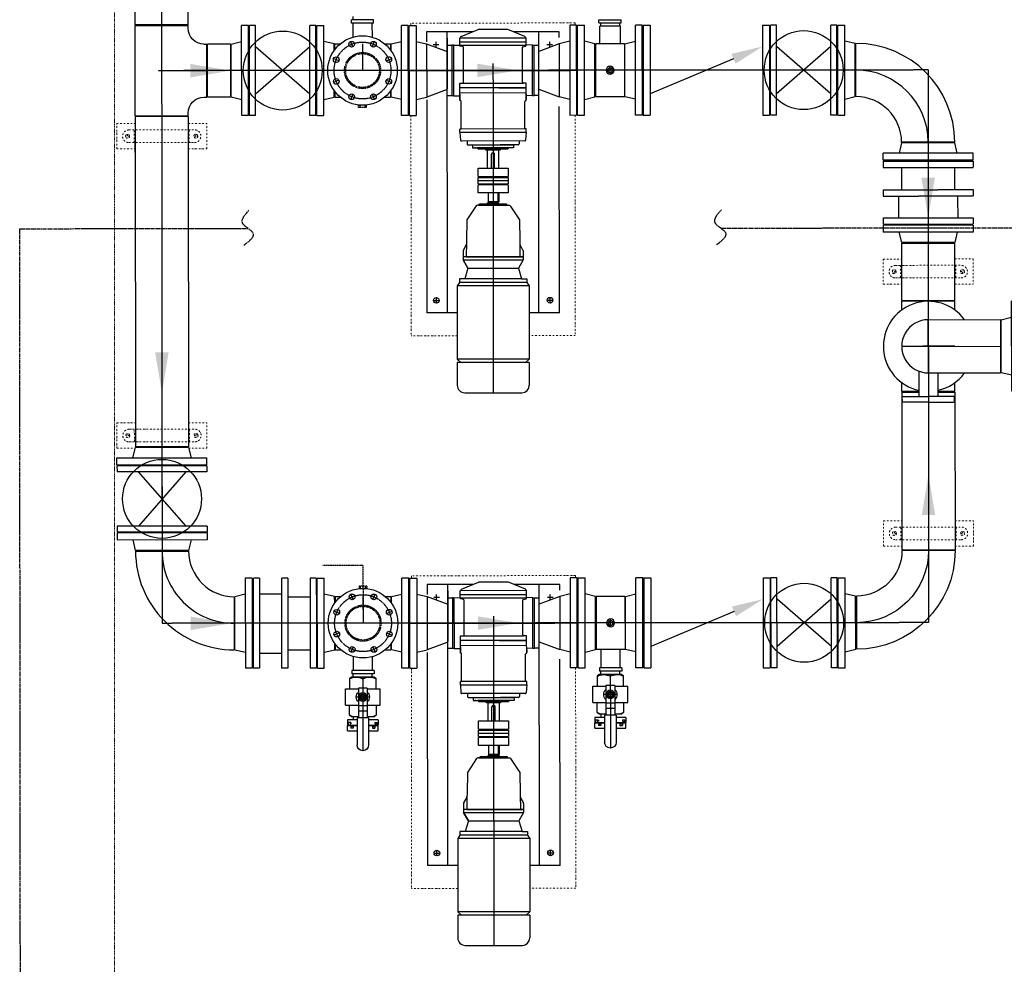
# Model space of a CAD drawing. Header units: metres. Extents: x -270273 to 328371, y -146885 to 591473.
# Tile 30 of 256: x -97422 to -94304, y -23387 to -20396. Entities that reach past the tile are written whole.
import ezdxf

# ---------------------------------------------------------------- set-up
doc = ezdxf.new("R2010")
doc.units = ezdxf.units.M
for name, pattern in [('AM_ISO08W050', [18, 12, -1.5, 3, -1.5]), ('CENTER', [2, 1.25, -0.25, 0.25, -0.25]), ('HIDDEN', [0.375, 0.25, -0.125]), ('RI-AWZI_SLIBLEIDING', [11, 5, -3, 0, -3]), ('RI-AWZI_TERREINRIOLERING', [19.8, 6, -1.8, 2.4, -1.8, 1.8, -1.8, 2.4, -1.8])]:
    doc.linetypes.add(name, pattern=pattern)
doc.layers.get('0').update_dxf_attribs({"color": 151})
for name, color, linetype in [('0H', 6, 'CENTER'), ('0Hid', 6, 'HIDDEN'), ('0Hu1', 6, 'Continuous'), ('0Symbol', 6, 'Continuous')]:
    doc.layers.add(name, color=color, linetype=linetype)
for name, color, linetype, lineweight in [('AM_7', 6, 'AM_ISO08W050', 25), ('B-XX-RI-AWZI_SLIBLEIDING-G', 40, 'RI-AWZI_SLIBLEIDING', 18), ('B-XX-RI-AWZI_TERREINRIOLERING-G', 211, 'RI-AWZI_TERREINRIOLERING', 18)]:
    doc.layers.add(name, color=color, linetype=linetype, lineweight=lineweight)

# ---------------------------------------------------------------- blocks, each defined once
blk = doc.blocks.new('LD150ba')
for p, q in [((0, 142.5), (0, -142.5)), ((0, 142.5), (19, 142.5)), ((19, 142.5), (19, -142.5)), ((191, 142.5), (191, -142.5)), ((191, 142.5), (210, 142.5)), ((210, 142.5), (210, -142.5)), ((19, -75), (191, 75)), ((19, 75), (191, -75)), ((0, -142.5), (19, -142.5)), ((191, -142.5), (210, -142.5))]:
    blk.add_line(p, q)
at = {"color": 0, "linetype": 'ByBlock'}
blk.add_line((0, 0), (210, 0), dxfattribs=at)
blk.add_circle((105, 0), 125)
blk = doc.blocks.new('B150')
for p, q in [((-84.1, 0), (84.2, 0)), ((228.5, -144.3), (228.5, -312.6))]:
    blk.add_line(p, q)
for radius in [312.6, 144.3]:
    blk.add_arc((228.5, 0), radius, 180, 270)
at = {"color": 0, "linetype": 'ByBlock'}
blk.add_arc((228.5, 0), 228.5, 180, 270, dxfattribs=at)
blk = doc.blocks.new('Vof150')
for p, q in [((-92, -33), (-84.15, 0)), ((-84.15, 0), (84.15, 0)), ((84.15, 0), (92, -33)), ((-142.5, -33), (142.5, -33)), ((-142.5, -55), (-142.5, -33)), ((-142.5, -55), (142.5, -55)), ((142.5, -55), (142.5, -33))]:
    blk.add_line(p, q)
blk = doc.blocks.new('A$C222D4D79')
for p, q in [((0, -142.5), (0, 142.5)), ((0, 142.5), (22, 142.5)), ((22, 142.5), (22, -142.5)), ((164, 107.2), (217.8, 129.3)), ((312.2, 129.3), (217.8, 129.3)), ((366, 107.2), (312.2, 129.3)), ((508, 142.5), (508, -142.5)), ((530, 142.5), (508, 142.5)), ((530, -142.5), (530, 142.5)), ((55, 122), (55, 90.9)), ((200, 122), (55, 122)), ((120, -768), (120, 122)), ((120, 102), (120, -58)), ((370, 102.5), (160, 102.5)), ((160, 89.5), (160, 102.5)), ((475, 122), (330, 122)), ((370, 89.5), (370, 102.5)), ((410, -768), (410, 122)), ((475, 103.5), (475, 122)), ((22, 92), (55, 84.2)), ((55, 84.2), (120, 60)), ((55, 84.2), (55, -84.2)), ((120, -80), (120, 80)), ((120, 80), (135, 80)), ((135, 80), (135, -80)), ((140, 80), (135, 80)), ((140, 80), (160, 80.5)), ((140, 80), (140, -80)), ((370, 89.5), (160, 89.5)), ((160, 79.1), (160, 89.5)), ((160, 79.5), (370, 79.5)), ((170.5, 74.9), (161.5, 77.1)), ((172, -37.7), (172, 72.9)), ((358, -37.7), (358, 72.9)), ((359.5, 74.9), (368.5, 77.1)), ((370, 79.1), (370, 89.5)), ((390, 80), (370, 80.5)), ((390, -80), (390, 80)), ((390, 80), (395, 80)), ((390, 0), (390, 66.8)), ((395, -80), (395, 80)), ((395, 80), (410, 80)), ((475, 84.2), (410, 60)), ((508, 92), (475, 84.2)), ((475, 84.2), (475, -84.2)), ((120, -60), (55, -84.2)), ((160, -40.5), (172, -40.5)), ((160, -55.5), (160, -40.5)), ((370, -55.5), (160, -55.5)), ((160, -95.5), (160, -55.5)), ((169, -40.5), (358, -40.5)), ((283.1, -55.5), (370, -55.5)), ((370, -40.5), (358, -40.5)), ((370, -55.5), (370, -40.5)), ((370, -95.5), (370, -55.5)), ((410, -60), (475, -84.2)), ((22, -92), (55, -84.2)), ((55, -93.5), (55, -768)), ((135, -80), (120, -80)), ((140, -80), (135, -80)), ((140, -80), (160, -80.5)), ((160, -70.5), (370, -70.5)), ((160, -75.5), (160, -92.5)), ((370, -75.5), (370, -92.5)), ((390, -80), (370, -80.5)), ((390, -80), (395, -80)), ((410, -80), (395, -80)), ((508, -92), (475, -84.2)), ((161, -95.5), (160, -95.5)), ((164, -184.5), (164, -98.5)), ((366, -184.5), (366, -98.5)), ((369, -95.5), (370, -95.5)), ((475, -768), (475, -114.3)), ((0, -142.5), (22, -142.5)), ((530, -142.5), (508, -142.5)), ((160, -185.5), (164, -184.5)), ((370, -185.5), (160, -185.5)), ((160, -195.5), (160, -185.5)), ((370, -185.5), (366, -184.5)), ((370, -195.5), (370, -185.5)), ((160, -195.5), (370, -195.5)), ((160, -195.5), (161.8, -220.7)), ((370, -195.5), (368.2, -220.7)), ((365.2, -223.5), (164.8, -223.5)), ((182.5, -223.5), (182.5, -232.5)), ((185.5, -235.5), (330, -235.5)), ((200, -235.5), (200, -245.5)), ((200, -245.5), (215, -245.5)), ((209, -245.5), (206, -245.5)), ((215, -245.5), (219, -249.5)), ((219, -249.5), (215, -245.5)), ((315, -245.5), (215, -245.5)), ((344.5, -235.5), (287.5, -235.5)), ((315, -245.5), (311, -249.5)), ((330, -245.5), (315, -245.5)), ((330, -235.5), (330, -245.5)), ((347.5, -223.5), (347.5, -232.5)), ((311, -249.5), (219, -249.5)), ((242.5, -252.5), (242.5, -249.5)), ((242.5, -249.5), (265, -249.5)), ((287.5, -252.5), (242.5, -252.5)), ((247.5, -310), (247.5, -252.5)), ((260, -310), (260, -265.5)), ((270, -310), (270, -265.5)), ((282.5, -252.5), (282.5, -310)), ((287.5, -249.5), (287.5, -252.5)), ((217.5, -310), (312.5, -310)), ((217.5, -336), (217.5, -310)), ((312.5, -310), (312.5, -336)), ((217.5, -336), (312.5, -336)), ((217.5, -359), (217.5, -339)), ((217.5, -339), (312.5, -339)), ((312.5, -339), (312.5, -359)), ((217.5, -349), (312.5, -349)), ((217.5, -359), (312.5, -359)), ((217.5, -388), (217.5, -362)), ((312.5, -362), (217.5, -362)), ((312.5, -362), (312.5, -380)), ((312.5, -388), (217.5, -388)), ((250, -419), (250, -388)), ((279.5, -388), (279.5, -412)), ((283, -388), (283, -416)), ((312.5, -380), (312.5, -388)), ((211, -429.2), (181.9, -472.8)), ((218.5, -427), (215.2, -427)), ((218.5, -427), (311.5, -427)), ((222.5, -423), (307.5, -423)), ((247.5, -423), (247.5, -419)), ((247.5, -419), (250, -419)), ((280, -416.5), (250, -416.5)), ((280, -419), (250, -419)), ((283, -416), (280, -416)), ((280, -416), (280, -419)), ((280, -419), (282.5, -419)), ((282.5, -419), (282.5, -423)), ((311.5, -427), (314.8, -427)), ((319, -429.2), (348.1, -472.8)), ((181.9, -472.8), (180.7, -539.8)), ((348.1, -472.8), (349.3, -539.8)), ((170.7, -568.8), (179.9, -552.9)), ((180.5, -551.8), (180, -581.5)), ((180.7, -539.8), (180.5, -551.8)), ((349.3, -539.8), (349.5, -551.8)), ((349.5, -551.8), (350, -581.5)), ((359.3, -568.8), (350.1, -552.9)), ((170, -571.3), (170, -590.5)), ((360, -590.5), (170, -590.5)), ((170, -590.5), (170, -600)), ((180, -581.5), (180, -590)), ((180, -590), (360, -590)), ((180, -590.5), (360, -590.5)), ((350, -581.5), (350, -590)), ((360, -571.3), (360, -590.5)), ((360, -590.5), (360, -600)), ((170, -600), (360, -600)), ((170, -600), (185, -626)), ((170, -600), (185, -626)), ((185, -626), (170, -600)), ((360, -600), (345, -626)), ((360, -600), (345, -626)), ((185, -626.5), (175, -660)), ((185, -626), (345, -626)), ((185, -626), (345, -626)), ((185, -626.5), (185, -626)), ((185, -626.5), (345, -626.5)), ((185, -626.5), (345, -626.5)), ((185, -626.5), (185, -626.5)), ((345, -626.5), (345, -626)), ((345, -626.5), (345, -626.5)), ((345, -626.5), (355, -660)), ((158, -672), (151, -682)), ((379, -682), (151, -682)), ((151, -682), (151, -914.7)), ((158, -660), (158, -672)), ((355, -660), (158, -660)), ((372, -672), (158, -672)), ((355, -660), (372, -660)), ((372, -660), (372, -672)), ((372, -672), (379, -682)), ((379, -682), (379, -914.7)), ((151, -768), (55, -768)), ((475, -768), (379, -768)), ((151, -914.7), (162.4, -924.7)), ((379, -914.7), (151, -914.7)), ((151, -924.7), (151, -997.3)), ((379, -924.7), (151, -924.7)), ((379, -914.7), (367.6, -924.7)), ((379, -924.7), (379, -997.3)), ((174.4, -1020.7), (355.6, -1020.7))]:
    blk.add_line(p, q)
blk.add_lwpolyline([(279.5, -412), (279.5, -412.1), (279.5, -412.3), (279.5, -412.4), (279.5, -412.6), (279.5, -412.7), (279.5, -412.8), (279.5, -413), (279.5, -413.1), (279.5, -413.2), (279.5, -413.4), (279.5, -413.5), (279.5, -413.6), (279.5, -413.8), (279.5, -413.9), (279.5, -414), (279.5, -414.1), (279.5, -414.2), (279.6, -414.4), (279.6, -414.5), (279.6, -414.6), (279.6, -414.7), (279.6, -414.8), (279.6, -414.9), (279.6, -415), (279.7, -415.1), (279.7, -415.2), (279.7, -415.2), (279.7, -415.3), (279.7, -415.4), (279.7, -415.5), (279.7, -415.5), (279.8, -415.6), (279.8, -415.7), (279.8, -415.7), (279.8, -415.8), (279.8, -415.8), (279.9, -415.8), (279.9, -415.9), (279.9, -415.9), (279.9, -415.9), (279.9, -416), (279.9, -416), (280, -416), (280, -416), (280, -416)])
for centre in [(85, -728), (445, -728)]:
    blk.add_circle(centre, 9)
for centre, radius, start, end in [((160, 104.5), 2, 270, 360), ((165, 104.3), 3, 108.6418, 180), ((365, 104.3), 3, 360, 71.3582), ((370, 104.5), 2, 180, 270), ((162, 79.1), 2, 180, 255.9638), ((170, 72.9), 2, 360, 75.9637), ((360, 72.9), 2, 104.0363, 180), ((368, 79.1), 2, 284.0362, 360), ((169, -37.5), 3, 270, 360), ((361, -37.5), 3, 180, 270), ((161, -98.5), 3, 360, 90), ((369, -98.5), 3, 90, 180), ((164.8, -220.5), 3, 184.0856, 270), ((185.5, -232.5), 3, 180, 270), ((344.5, -232.5), 3, 270, 360), ((365.2, -220.5), 3, 270, 355.9144), ((265, -265.5), 5, 360, 180), ((215.2, -432), 5, 90, 146.2268), ((218.5, -423), 4, 270, 0), ((311.5, -423), 4, 180, 270), ((314.8, -432), 5, 33.7732, 90), ((175.5, -550.4), 5, 330, 359), ((354.5, -550.4), 5, 181, 210), ((175, -571.3), 5, 150, 180), ((355, -571.3), 5, 0, 30), ((174.4, -997.3), 23.4, 180, 270), ((355.6, -997.3), 23.4, 270, 0)]:
    blk.add_arc(centre, radius, start, end)
at = {"layer": '0H'}
for p, q in [((76, 82), (94, 82)), ((85, 73), (85, 91)), ((436, 82), (454, 82)), ((445, 73), (445, 91)), ((76, -728), (94, -728)), ((85, -737), (85, -719)), ((436, -728), (454, -728)), ((445, -737), (445, -719))]:
    blk.add_line(p, q, dxfattribs=at)
at = {"layer": '0H', "color": 1, "linetype": 'CENTER'}
for p, q in [((265, 22), (265, -1020.7)), ((0, 0), (530, 0))]:
    blk.add_line(p, q, dxfattribs=at)
blk = doc.blocks.new('TK150')
for p, q in [((3, 142.5), (3, -142.5)), ((3, 142.5), (25, 142.5)), ((25, 142.5), (25, -142.5)), ((381, 142.5), (381, -142.5)), ((381, 142.5), (403, 142.5)), ((403, 142.5), (403, -142.5)), ((288.8, 36.3), (25, -74.3)), ((3, -142.5), (25, -142.5)), ((381, -142.5), (403, -142.5))]:
    blk.add_line(p, q)
blk.add_solid([(282.3, 51.7), (295.2, 21), (381, 75)])
blk = doc.blocks.new('S150')
for p, q in [((-227.15, 143), (-58.85, 143)), ((-227.15, 134.15), (-227.15, 143)), ((-58.85, 134.15), (-58.85, 143)), ((-286, -84.15), (-286, 84.15)), ((-286, 84.15), (-277.15, 84.15)), ((-8.85, 84.15), (0, 84.15)), ((0, -84.15), (0, 84.15)), ((-286, -84.15), (0, -84.15))]:
    blk.add_line(p, q)
at = {"color": 0, "linetype": 'ByBlock'}
blk.add_line((-143, 0), (-143, 143), dxfattribs=at)
for centre, start, end in [((-277.15, 134.15), 270, 0), ((-8.85, 134.15), 180, 270)]:
    blk.add_arc(centre, 50, start, end)
blk = doc.blocks.new('B150ba')
for p, q in [((0, 84.1), (-228.5, 84.1)), ((-228.5, -84.2), (-228.5, 84.1)), ((0, -84.2), (-228.5, -84.2))]:
    blk.add_line(p, q)
at = {"color": 0, "linetype": 'ByBlock'}
for p, q in [((0, 84.1), (0, -84.2)), ((84.1, 0), (-228.5, 0))]:
    blk.add_line(p, q, dxfattribs=at)
blk.add_arc((0, 0), 84.2, 270, 90)
blk = doc.blocks.new('sok-DN15ba')
at = {"color": 0, "linetype": 'ByBlock'}
for p, q in [((12.5, 0), (-12.5, 0)), ((0, -12.5), (0, 12.5))]:
    blk.add_line(p, q, dxfattribs=at)
for radius in [12.5, 7.5]:
    blk.add_circle((0, 0), radius)
blk.add_arc((0, 0), 8.5, 180, 90)
blk = doc.blocks.new('Vlf150')
for p, q in [((-142.5, 0), (142.5, 0)), ((-142.5, -20), (-142.5, 0)), ((142.5, -20), (142.5, 0)), ((-142.5, -20), (142.5, -20))]:
    blk.add_line(p, q)
blk = doc.blocks.new('KK_DN50ba')
for p, q in [((-63.4, 35.6), (-57.8, 42)), ((-63.4, -35.6), (-63.4, 35.6)), ((-57.8, 42), (-26.4, 42)), ((25.6, 55.1), (-26.4, 55.1)), ((-26.4, 55.1), (-26.4, 14)), ((-26.4, 42), (-26.4, 14)), ((25.6, 55.1), (25.6, 14)), ((25.6, 48.4), (25.6, 14)), ((57.1, 42), (25.6, 42)), ((62.6, 35.6), (57.1, 42)), ((62.6, 14), (62.6, 35.6)), ((-57.8, 0), (-28.4, 0)), ((-28.4, 14), (65.4, 14)), ((-28.4, -14), (-28.4, 14)), ((27.7, -14), (27.7, 14)), ((44.3, -14), (44.3, 14)), ((65.4, 18.2), (151.4, 18.2)), ((65.4, -18.2), (65.4, 18.2)), ((-28.4, -14), (65.4, -14)), ((-26.4, -14), (-26.4, -42)), ((-26.4, -14), (-26.4, -55.1)), ((25.6, -14), (25.6, -48.4)), ((25.6, -14), (25.6, -55.1)), ((62.6, -35.6), (62.6, -14)), ((65.4, -18.2), (151.4, -18.2)), ((-57.8, -42), (-63.4, -35.6)), ((-26.4, -42), (-57.8, -42)), ((25.6, -55.1), (-26.4, -55.1)), ((25.6, -42), (57.1, -42)), ((57.1, -42), (62.6, -35.6))]:
    blk.add_line(p, q)
blk.add_lwpolyline([(-5.6, 9.1), (-10.9, 0), (-5.6, -9.1), (4.9, -9.1), (10.1, 0), (4.9, 9.1)], close=True)
for radius in [13.1, 8.27, 6.13]:
    blk.add_circle((-0.4, 0), radius)
for centre, radius, start, end in [((-21, 21), 42.3, 150.2533, 209.7467), ((20.3, 21), 42.3, 350.4908, 29.7467), ((-21, -21), 42.3, 150.2533, 209.7467), ((-0.4, 0), 21, 41.8103, 138.1897), ((-0.4, 0), 7, 168.4465, 99.6448), ((151.4, 0), 18.2, 270, 90), ((-0.4, 0), 21, 221.8103, 318.1897), ((20.3, -21), 42.3, 330.2533, 9.5092)]:
    blk.add_arc(centre, radius, start, end)
at = {"layer": '0H'}
for p, q in [((-0.4, -21), (-0.4, 21)), ((-63.4, 0), (169.6, 0))]:
    blk.add_line(p, q, dxfattribs=at)
blk = doc.blocks.new('slibverwerkingsgebouw')
for p, q in [((1805.3, 6103.2), (1285.3, 6102.8)), ((1285.3, 6102.8), (1285.3, 6095.3)), ((1805.3, 6103.2), (1805.3, 6095.7)), ((1285.5, 5810.3), (1286, 5112.8)), ((1805.5, 5810.7), (1806, 5113.2)), ((353.6, 5784.7), (411.9, 5784.7)), ((353.6, 5704.7), (353.6, 5784.7)), ((580.2, 5784.9), (638.6, 5784.9)), ((638.6, 5704.9), (638.6, 5784.9)), ((394.6, 5744.7), (381.6, 5744.7)), ((388.1, 5751.2), (388.1, 5738.2)), ((392.1, 5764.7), (600.1, 5764.9)), ((408.6, 5724.7), (408.6, 5764.7)), ((583.6, 5724.9), (583.5, 5764.9)), ((597.6, 5744.9), (610.6, 5744.9)), ((604.1, 5751.4), (604.1, 5738.4)), ((392.1, 5724.7), (600.1, 5724.9)), ((353.6, 5704.7), (412, 5704.7)), ((580.3, 5704.9), (638.6, 5704.9)), ((2781.3, 5355.4), (2839.7, 5355.4)), ((2781.3, 5355.4), (2781.4, 5275.4)), ((2819.9, 5335.4), (3027.9, 5335.5)), ((2836.4, 5335.4), (2836.4, 5295.4)), ((3008, 5355.5), (3066.3, 5355.5)), ((3011.3, 5335.5), (3011.4, 5295.5)), ((3066.3, 5355.5), (3066.4, 5275.5)), ((2822.4, 5315.4), (2809.4, 5315.4)), ((2815.9, 5308.9), (2815.9, 5321.9)), ((3025.4, 5315.5), (3038.4, 5315.5)), ((3031.9, 5309), (3031.9, 5322)), ((2781.4, 5275.4), (2839.8, 5275.4)), ((2819.9, 5295.4), (3027.9, 5295.5)), ((3008.1, 5275.5), (3066.4, 5275.5)), ((1432, 5112.9), (1286, 5112.8)), ((1806, 5113.2), (1660, 5113.1)), ((354.2, 4836.9), (412.6, 4836.9)), ((354.3, 4756.9), (354.2, 4836.9)), ((580.9, 4837), (639.2, 4837.1)), ((639.3, 4757.1), (639.2, 4837.1)), ((388.7, 4803.4), (388.7, 4790.4)), ((392.7, 4816.9), (600.7, 4817)), ((409.3, 4776.9), (409.2, 4816.9)), ((584.2, 4777), (584.2, 4817)), ((604.7, 4803.5), (604.7, 4790.5)), ((395.2, 4796.9), (382.2, 4796.9)), ((392.7, 4776.9), (600.7, 4777)), ((598.2, 4797), (611.2, 4797)), ((354.3, 4756.9), (412.6, 4756.9)), ((580.9, 4757), (639.3, 4757.1)), ((2781.9, 4526.3), (2840.3, 4526.4)), ((2782, 4446.3), (2781.9, 4526.3)), ((3008.6, 4526.5), (3066.9, 4526.5)), ((3067, 4446.5), (3066.9, 4526.5)), ((2816.4, 4492.9), (2816.4, 4479.9)), ((2820.4, 4506.4), (3028.4, 4506.5)), ((2837, 4466.4), (2836.9, 4506.4)), ((3011.9, 4466.5), (3011.9, 4506.5)), ((3032.4, 4493), (3032.4, 4480)), ((2822.9, 4486.4), (2809.9, 4486.4)), ((2820.5, 4466.4), (3028.5, 4466.5)), ((3025.9, 4486.5), (3038.9, 4486.5)), ((2782, 4446.3), (2840.3, 4446.4)), ((3008.6, 4446.5), (3067, 4446.5)), ((1806.5, 4353.2), (1286.5, 4352.8)), ((1286.5, 4352.8), (1286.5, 4345.3)), ((1806.5, 4353.2), (1806.5, 4345.7)), ((1286.7, 4060.3), (1287.2, 3362.8)), ((1806.7, 4060.7), (1807.2, 3363.2)), ((1433.2, 3362.9), (1287.2, 3362.8)), ((1807.2, 3363.2), (1661.2, 3363.1))]:
    blk.add_line(p, q)
for centre in [(388.1, 5744.7), (604.1, 5744.9), (2815.9, 5315.4), (3031.9, 5315.5), (388.7, 4796.9), (604.7, 4797), (2816.4, 4486.4), (3032.4, 4486.5)]:
    blk.add_circle(centre, 6.5)
for centre, start, end in [((392.1, 5744.7), 90.0391, 270.0391), ((600.1, 5744.9), 270.0391, 90.0391), ((2819.9, 5315.4), 90.0391, 270.0391), ((3027.9, 5315.5), 270.0391, 90.0391), ((392.7, 4796.9), 90.0391, 270.0391), ((600.7, 4797), 270.0391, 90.0391), ((2820.4, 4486.4), 90.0391, 270.0391), ((3028.4, 4486.5), 270.0391, 90.0391)]:
    blk.add_arc(centre, 20, start, end)
at = {"layer": '0H'}
for p, q in [((495.1, 7250.3), (497.1, 4202.3)), ((2923.4, 5954), (485.4, 5952.3)), ((2923.4, 5954), (2924.6, 4204)), ((2840.3, 5574.9), (2840.3, 5645.4)), ((3007.8, 5575), (3007.8, 5645.5)), ((2831, 5485.4), (2831, 5554.9)), ((3018.1, 5485.5), (3018, 5555)), ((3008.2, 5079), (2839.9, 5078.9)), ((805.6, 4295.3), (875.1, 4295.3)), ((895.1, 4285.9), (965.6, 4286)), ((2924.6, 4204), (497.1, 4202.3)), ((895.2, 4118.4), (965.7, 4118.5)), ((805.7, 4108.2), (875.2, 4108.2))]:
    blk.add_line(p, q, dxfattribs=at)
for centre in [(1132.2, 5952.7), (1133.4, 4202.7)]:
    blk.add_circle(centre, 90, dxfattribs=at)
at = {"layer": '0Hid'}
for p, q in [((1119.8, 5835.6), (1119.8, 5843.4)), ((1144.8, 5835.6), (1119.8, 5835.6)), ((1123.8, 5843.1), (1123.8, 5835.6)), ((1124.8, 5843), (1124.8, 5835.6)), ((1139.8, 5843), (1139.8, 5835.6)), ((1140.8, 5843.1), (1140.8, 5835.6)), ((1144.8, 5835.6), (1144.8, 5843.5)), ((1006.2, 4386), (1133.3, 4386.1)), ((1133.3, 4386.1), (1133.4, 4218.3)), ((1145.8, 4319.9), (1120.8, 4319.9)), ((1120.8, 4319.9), (1120.8, 4312)), ((1124.8, 4312.4), (1124.8, 4319.9)), ((1125.8, 4312.5), (1125.8, 4319.9)), ((1140.8, 4312.5), (1140.8, 4319.9)), ((1141.8, 4312.4), (1141.8, 4319.9)), ((1145.8, 4319.9), (1145.8, 4312))]:
    blk.add_line(p, q, dxfattribs=at)
for centre, radius in [((1132.2, 5952.7), 57.1), ((1132.2, 5952.7), 53.5), ((1133.4, 4202.7), 57.1), ((1133.4, 4202.7), 53.5)]:
    blk.add_circle(centre, radius, dxfattribs=at)
at = {"layer": '0Hu1'}
for p, q in [((411.7, 6097.2), (411.5, 6377.3)), ((580, 6097.4), (579.8, 6377.4)), ((1167.2, 6112.9), (1096.9, 6112.9)), ((1096.9, 6102.9), (1096.9, 6112.9)), ((1101.1, 6123.6), (1101.1, 6113.6)), ((1167.2, 6102.9), (1167.2, 6112.9)), ((1880.9, 6113.4), (1951.2, 6113.4)), ((1880.9, 6103.4), (1880.9, 6113.4)), ((1951.2, 6103.4), (1951.2, 6113.4)), ((580, 6097.4), (411.7, 6097.2)), ((987.5, 5810.1), (987.3, 6095.1)), ((987.3, 6095.1), (1009.3, 6095.1)), ((1009.5, 5810.1), (1009.3, 6095.1)), ((1167.2, 6102.9), (1096.9, 6102.9)), ((1101.9, 6102.9), (1102, 6058.5)), ((1162.2, 6102.9), (1162.3, 6058.5)), ((1255.5, 5810.3), (1255.3, 6095.3)), ((1277.3, 6095.3), (1255.3, 6095.3)), ((1277.5, 5810.3), (1277.3, 6095.3)), ((1880.9, 6103.4), (1951.2, 6103.4)), ((1948.8, 6093.4), (1883.3, 6093.4)), ((1883.4, 6037.4), (1883.3, 6093.4)), ((1885.9, 6103.4), (1885.9, 6093.4)), ((1946.2, 6103.4), (1946.2, 6093.4)), ((1948.9, 6037.4), (1948.8, 6093.4)), ((714.4, 6036.6), (640.9, 6036.5)), ((641, 5868.2), (640.9, 6036.5)), ((714.4, 6036.6), (714.5, 5868.3)), ((1042.4, 6036.8), (1009.4, 6044.6)), ((1042.4, 6016.3), (1042.4, 6036.8)), ((1043.9, 6036.8), (1061.3, 6036.8)), ((1043.9, 6036.8), (1043.9, 6018.3)), ((1101.1, 6027.5), (1093.9, 6045.1)), ((1132.1, 6036.9), (1132.2, 5952.7)), ((1163.1, 6027.6), (1170.4, 6045.1)), ((1203, 6036.9), (1220.4, 6036.9)), ((1220.4, 6036.9), (1220.4, 6018.5)), ((1222.4, 6036.9), (1255.4, 6044.8)), ((1222.4, 6015.7), (1222.4, 6036.9)), ((1961.9, 6037.4), (1870.4, 6037.4)), ((1870.4, 6037.4), (1870.5, 5869.1)), ((1961.9, 6037.4), (1962, 5869.1)), ((1057.3, 5983.7), (1039.8, 5990.9)), ((1207, 5983.8), (1224.6, 5991.1)), ((1057.4, 5921.7), (1039.8, 5914.4)), ((1207, 5921.8), (1224.6, 5914.5)), ((714.5, 5868.3), (641, 5868.2)), ((1009.5, 5860.6), (1042.5, 5868.5)), ((1042.5, 5868.5), (1042.5, 5889.1)), ((1044, 5887), (1044, 5868.5)), ((1044, 5868.5), (1061.4, 5868.5)), ((1101.2, 5877.9), (1094, 5860.3)), ((1163.2, 5877.9), (1170.5, 5860.4)), ((1203.1, 5868.6), (1220.5, 5868.6)), ((1220.5, 5887.1), (1220.5, 5868.6)), ((1222.5, 5868.6), (1222.5, 5889.9)), ((1255.5, 5860.8), (1222.5, 5868.6)), ((1962, 5869.1), (1870.5, 5869.1)), ((580.2, 5807.4), (411.9, 5807.2)), ((411.9, 5807.2), (412.6, 4761.2)), ((580.2, 5807.4), (580.9, 4761.4)), ((987.5, 5810.1), (1009.5, 5810.1)), ((1277.5, 5810.3), (1255.5, 5810.3)), ((412, 5692.8), (411.9, 5724.7)), ((3066.1, 5668.6), (2781.1, 5668.4)), ((2839.7, 5405.4), (3008, 5405.5)), ((2839.8, 5223.9), (2839.7, 5405.4)), ((3008.1, 5224), (3008, 5405.5)), ((2839.8, 5223.9), (3008.1, 5224)), ((3008.1, 5222), (2839.8, 5221.9)), ((2839.8, 5193.9), (2839.8, 5221.9)), ((3008.1, 5194), (3008.1, 5222)), ((2893.9, 5000.4), (2894, 4919.8)), ((2954.2, 4994.8), (2954.3, 4919.8)), ((2840, 4935.9), (2840, 4963.9)), ((3008.3, 4936), (3008.3, 4964)), ((2894, 4935.9), (2840, 4935.9)), ((2840, 4933.9), (2894, 4933.9)), ((2840, 4933.9), (2840.3, 4434.4)), ((3008.3, 4936), (2954.3, 4936)), ((2954.3, 4934), (3008.3, 4934)), ((3008.3, 4934), (3008.6, 4434.5)), ((2841.7, 4901.8), (2841.6, 4919.8)), ((2841.6, 4919.8), (2924.1, 4919.8)), ((2924.2, 4901.8), (2841.7, 4901.8)), ((3006.6, 4919.9), (2924.1, 4919.8)), ((2924.2, 4901.8), (3006.7, 4901.9)), ((3006.7, 4901.9), (3006.6, 4919.9)), ((404.8, 4726.2), (412.6, 4759.2)), ((580.9, 4761.4), (412.6, 4761.2)), ((580.9, 4759.4), (412.6, 4759.2)), ((580.9, 4759.4), (588.8, 4726.4)), ((354.3, 4726.2), (639.3, 4726.4)), ((354.3, 4704.2), (354.3, 4726.2)), ((639.3, 4704.4), (639.3, 4726.4)), ((354.3, 4704.2), (639.3, 4704.4)), ((2840.3, 4434.4), (3008.6, 4434.5)), ((760.5, 4345), (760.7, 4060)), ((782.5, 4345), (760.5, 4345)), ((782.5, 4345), (782.7, 4060)), ((988.7, 4060.1), (988.5, 4345.1)), ((988.5, 4345.1), (1010.5, 4345.1)), ((1010.7, 4060.1), (1010.5, 4345.1)), ((1256.7, 4060.3), (1256.5, 4345.3)), ((1278.5, 4345.3), (1256.5, 4345.3)), ((1278.7, 4060.3), (1278.5, 4345.3)), ((760.6, 4294.5), (727.6, 4286.6)), ((727.7, 4118.3), (727.6, 4286.6)), ((1043.6, 4286.8), (1010.6, 4294.6)), ((1043.6, 4266.3), (1043.6, 4286.8)), ((1045.1, 4286.8), (1062.5, 4286.8)), ((1045.1, 4286.8), (1045.1, 4268.3)), ((1102.3, 4277.5), (1095.1, 4295.1)), ((1133.3, 4286.9), (1133.4, 4202.7)), ((1164.3, 4277.6), (1171.6, 4295.1)), ((1204.2, 4286.9), (1221.6, 4286.9)), ((1221.6, 4286.9), (1221.6, 4268.5)), ((1223.6, 4286.9), (1256.6, 4294.8)), ((1223.6, 4265.7), (1223.6, 4286.9)), ((1871.6, 4287.4), (1871.7, 4119.1)), ((1963.1, 4287.4), (1871.6, 4287.4)), ((1963.1, 4287.4), (1963.2, 4119.1)), ((1208.2, 4233.8), (1225.7, 4241.1)), ((1058.5, 4233.7), (1041, 4240.9)), ((1058.6, 4171.7), (1041, 4164.4)), ((1208.2, 4171.8), (1225.8, 4164.5)), ((727.7, 4118.3), (760.7, 4110.5)), ((1010.7, 4110.6), (1043.7, 4118.5)), ((1043.7, 4118.5), (1043.7, 4139.1)), ((1045.2, 4137), (1045.2, 4118.5)), ((1045.2, 4118.5), (1062.6, 4118.5)), ((1102.4, 4127.9), (1095.2, 4110.3)), ((1164.4, 4127.9), (1171.7, 4110.4)), ((1204.3, 4118.6), (1221.7, 4118.6)), ((1221.7, 4137.1), (1221.7, 4118.6)), ((1223.7, 4118.6), (1223.7, 4139.9)), ((1256.7, 4110.8), (1223.7, 4118.6)), ((1963.2, 4119.1), (1871.7, 4119.1)), ((1963.2, 4119.1), (1871.7, 4119.1)), ((1887.3, 4060.6), (1887.2, 4119.1)), ((1947.6, 4060.6), (1947.5, 4119.1)), ((1103.3, 4052.6), (1103.3, 4096.9)), ((1163.6, 4052.6), (1163.6, 4097)), ((782.7, 4060), (760.7, 4060)), ((988.7, 4060.1), (1010.7, 4060.1)), ((1278.7, 4060.3), (1256.7, 4060.3)), ((1952.6, 4060.6), (1882.3, 4060.6)), ((1882.3, 4060.6), (1882.3, 4050.6)), ((1952.6, 4060.6), (1952.6, 4050.6)), ((1168.6, 4052.6), (1098.3, 4052.6)), ((1098.3, 4052.6), (1098.3, 4042.6)), ((1168.6, 4042.6), (1098.3, 4042.6)), ((1102.5, 4031.8), (1102.5, 4041.8)), ((1162.8, 4031.9), (1162.8, 4041.9)), ((1168.6, 4052.6), (1168.6, 4042.6)), ((1952.6, 4050.6), (1882.3, 4050.6)), ((1886.4, 4039.9), (1886.4, 4049.9)), ((1946.7, 4039.9), (1946.7, 4049.9)), ((1102.6, 3905.8), (1102.6, 3896.2)), ((1898.4, 3904.2), (1867.7, 3904.2)), ((1867.7, 3904.2), (1867.7, 3888.2)), ((1886.5, 3913.9), (1886.5, 3904.2)), ((1965.7, 3904.3), (1934.9, 3904.3)), ((1965.7, 3904.3), (1965.7, 3888.3)), ((1114.5, 3896.2), (1083.7, 3896.2)), ((1083.7, 3896.2), (1083.7, 3880.2)), ((1083.7, 3880.2), (1114.5, 3880.2)), ((1083.7, 3862.2), (1083.7, 3878.7)), ((1083.7, 3878.7), (1114.5, 3878.7)), ((1087.2, 3878.7), (1087.2, 3887.9)), ((1094.7, 3887.9), (1087.2, 3887.9)), ((1094.7, 3883.7), (1092.2, 3883.7)), ((1092.2, 3883.7), (1092.2, 3878.7)), ((1094.7, 3887.9), (1094.7, 3883.7)), ((1094.7, 3875.2), (1094.7, 3870.2)), ((1099.7, 3875.2), (1094.7, 3875.2)), ((1102.6, 3870.2), (1094.7, 3870.2)), ((1099.7, 3880.2), (1099.7, 3875.2)), ((1102.6, 3880.2), (1102.6, 3870.2)), ((1181.7, 3896.3), (1150.9, 3896.2)), ((1151, 3880.2), (1181.7, 3880.3)), ((1151, 3878.8), (1181.8, 3878.8)), ((1162.9, 3879.7), (1162.9, 3869.7)), ((1162.9, 3870.2), (1170.7, 3870.2)), ((1165.7, 3880.2), (1165.7, 3875.2)), ((1165.7, 3875.2), (1170.7, 3875.2)), ((1170.7, 3875.2), (1170.7, 3870.2)), ((1170.8, 3887.9), (1178.3, 3887.9)), ((1170.8, 3887.9), (1170.8, 3883.8)), ((1170.8, 3883.8), (1173.3, 3883.8)), ((1173.3, 3883.8), (1173.3, 3878.8)), ((1178.3, 3878.8), (1178.3, 3887.9)), ((1181.7, 3896.3), (1181.7, 3880.3)), ((1181.8, 3862.3), (1181.8, 3878.8)), ((1867.7, 3888.2), (1898.5, 3888.2)), ((1867.7, 3870.2), (1867.7, 3886.8)), ((1867.7, 3886.8), (1898.5, 3886.8)), ((1867.7, 3870.2), (1898.5, 3870.3)), ((1871.1, 3886.8), (1871.1, 3895.9)), ((1878.6, 3895.9), (1871.1, 3895.9)), ((1878.6, 3891.8), (1876.1, 3891.8)), ((1876.1, 3891.8), (1876.1, 3886.8)), ((1878.6, 3895.9), (1878.6, 3891.8)), ((1878.7, 3883.2), (1878.7, 3878.2)), ((1883.7, 3883.2), (1878.7, 3883.2)), ((1886.5, 3878.2), (1878.7, 3878.2)), ((1883.7, 3888.2), (1883.7, 3883.2)), ((1886.5, 3888.2), (1886.5, 3878.2)), ((1934.9, 3888.3), (1965.7, 3888.3)), ((1934.9, 3886.8), (1965.7, 3886.8)), ((1934.9, 3870.3), (1965.7, 3870.3)), ((1946.8, 3887.7), (1946.8, 3877.7)), ((1946.8, 3878.3), (1954.7, 3878.3)), ((1949.7, 3888.3), (1949.7, 3883.3)), ((1949.7, 3883.3), (1954.7, 3883.3)), ((1954.7, 3896), (1962.2, 3896)), ((1954.7, 3896), (1954.7, 3891.8)), ((1954.7, 3891.8), (1957.2, 3891.8)), ((1954.7, 3883.3), (1954.7, 3878.3)), ((1957.2, 3891.8), (1957.2, 3886.8)), ((1962.2, 3886.8), (1962.2, 3896)), ((1965.7, 3870.3), (1965.7, 3886.8)), ((1083.7, 3862.2), (1114.5, 3862.2)), ((1151, 3862.3), (1181.8, 3862.3))]:
    blk.add_line(p, q, dxfattribs=at)
for centre, radius in [((1132.2, 5952.7), 110), ((1097.7, 6035.9), 9), ((1166.6, 6035.9), 9), ((1049, 5987.1), 9), ((1215.3, 5987.2), 9), ((1049.1, 5918.2), 9), ((1215.4, 5918.3), 9), ((1097.8, 5869.6), 9), ((1166.7, 5869.6), 9), ((1133.4, 4202.7), 110), ((1098.9, 4285.9), 9), ((1167.8, 4285.9), 9), ((1050.2, 4237.1), 9), ((1216.5, 4237.2), 9), ((1050.3, 4168.2), 9), ((1216.6, 4168.3), 9), ((1099, 4119.6), 9), ((1167.9, 4119.6), 9)]:
    blk.add_circle(centre, radius, dxfattribs=at)
for start, end in [(36.2334, 257.8242), (282.254, 323.8447)]:
    blk.add_arc((2924, 5079), 142.5, start, end, dxfattribs=at)
at = {"layer": '0Symbol'}
for points in [[(586.4, 5973.7), (714.4, 5952.4), (586.5, 5931)], [(1496.1, 5974.3), (1624.1, 5953.1), (1496.1, 5931.6)], [(2945, 5613.5), (2923.8, 5485.5), (2902.3, 5613.4)], [(517.9, 5060.1), (496.6, 4932.1), (475.2, 5060.1)], [(2945.7, 4544.5), (2924.3, 4672.5), (2903.1, 4544.4)], [(587.6, 4223.7), (715.6, 4202.4), (587.6, 4181)], [(1497.3, 4224.3), (1625.3, 4203.1), (1497.3, 4181.6)]]:
    blk.add_solid(points, dxfattribs=at)
at = {"layer": 'AM_7'}
for p, q in [((46.3, 5452), (769.8, 5452.5)), ((49.7, 400), (46.3, 5452)), ((2266.4, 5453.5), (4799.3, 5455.2))]:
    blk.add_line(p, q, dxfattribs=at)
for points in [[(756.6, 5399.9), (786.3, 5435.9), (752.1, 5470), (772.3, 5510.6)], [(2253.2, 5400.9), (2282.9, 5437), (2248.7, 5471), (2268.9, 5511.6)]]:
    blk.add_spline(points, degree=3, dxfattribs=at)
at = {"layer": '0H', "color": 1, "linetype": 'CENTER', "xscale": -1}
for p, rotation in [((2923.7, 5645.5), 180.0390652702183), ((2923.7, 5555), 180.0390652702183), ((2923.8, 5465.5), 180.0390652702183), ((785.6, 4202.5), 90.03906185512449), ((875.2, 4202.6), 90.03906185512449), ((965.6, 4202.6), 90.03906185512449)]:
    blk.add_blockref('Vlf150', p, dxfattribs=dict(at, rotation=rotation))
at = {"layer": '0Hu1', "xscale": -1}
for name, p, rotation in [('S150', (495.8, 6095.3), 270.0390618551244), ('Vof150', (1868.4, 5953.2), 270.0390618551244), ('Vof150', (2692.4, 5953.8), 270.0390618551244), ('Vof150', (2923.6, 5723.5), 0.03906527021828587), ('B150', (2924.5, 4432.5), 0.03906527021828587), ('Vof150', (1869.6, 4203.2), 270.0390618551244), ('Vof150', (2693.6, 4203.8), 270.0390618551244), ('KK_DN50ba', (1132.7, 3968.5), 90.03906185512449), ('KK_DN50ba', (1916.6, 3976.5), 90.03906185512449)]:
    blk.add_blockref(name, p, dxfattribs=dict(at, rotation=rotation))
at = {"layer": '0Hu1'}
for name, p, rotation in [('Vof150', (716.4, 5952.4), 90.03906185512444), ('LD150ba', (984.4, 5952.6), 180.0390652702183), ('A$C222D4D79', (1280.4, 5952.8), 0.03906527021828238), ('Vof150', (1963.4, 5953.3), 90.03906185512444), ('TK150', (2018.4, 5953.3), 0.03906527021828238), ('LD150ba', (2634.4, 5953.8), 180.0390652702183), ('B150', (2923.6, 5725.5), 180.0390652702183), ('Vof150', (2923.8, 5407.5), 180.0390652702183), ('Vof150', (3155, 5079.1), 90.03906185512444), ('B150ba', (2924, 5079), 180.0390652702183), ('LD150ba', (496.8, 4701.3), 270.0390618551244), ('Vof150', (497, 4433.3), 180.0390652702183), ('B150', (497, 4430.8), 0.03906527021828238), ('A$C222D4D79', (1281.6, 4202.8), 0.03906527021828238), ('Vof150', (1964.6, 4203.3), 90.03906185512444), ('TK150', (2019.6, 4203.3), 0.03906527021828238), ('LD150ba', (2635.6, 4203.8), 180.0390652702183)]:
    blk.add_blockref(name, p, dxfattribs=dict(at, rotation=rotation))
at = {"layer": '0Hu1', "color": 1, "linetype": 'CENTER', "xscale": -1, "rotation": 90.03906185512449}
for p in [(1916.2, 5953.3), (1917.4, 4203.3)]:
    blk.add_blockref('sok-DN15ba', p, dxfattribs=at)

msp = doc.modelspace()

# ---------------------------------------------------------------- linework, layer by layer
at = {"layer": 'B-XX-RI-AWZI_TERREINRIOLERING-G'}
msp.add_lwpolyline([(-97122.7916, -18295.0723), (-97119.7907, -32178.7283)], dxfattribs=at)

# ---------------------------------------------------------------- block references
at = {"layer": 'B-XX-RI-AWZI_SLIBLEIDING-G', "rotation": 0.01238424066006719}
msp.add_blockref('slibverwerkingsgebouw', (-97467.4767, -26509.683), dxfattribs=at)

doc.saveas('drawing.dxf')
